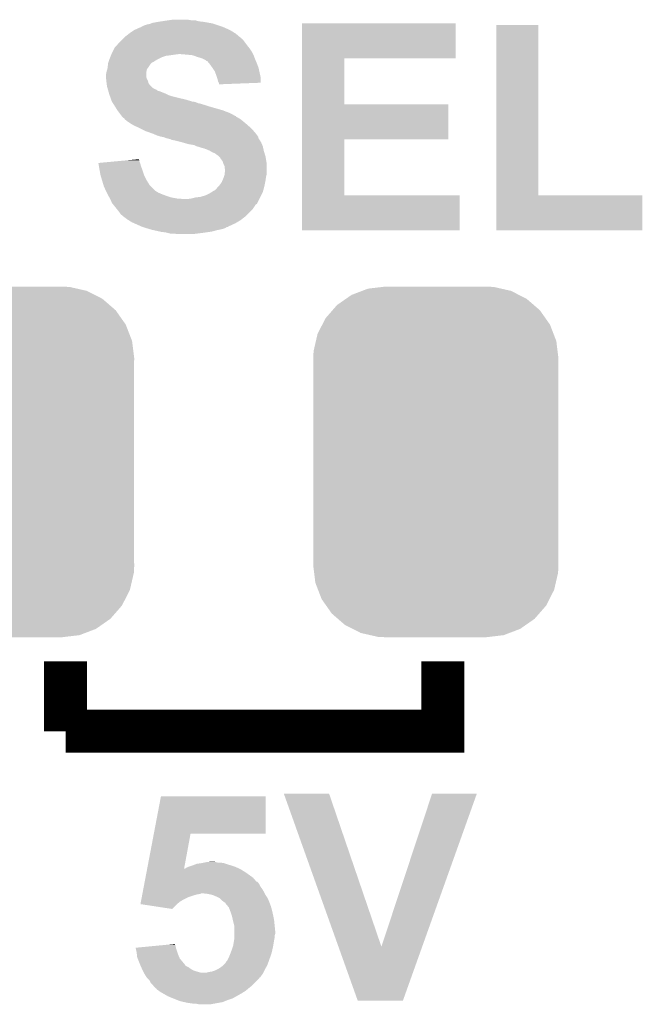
# Model space of a CAD drawing. Extents: x -1.3 to 24.2, y -3.9 to 53.4.
# Tile 9 of 39: x 11.5 to 14.4, y 4.6 to 9.2. Entities that reach past the tile are written whole.
import ezdxf

# ---------------------------------------------------------------- set-up
doc = ezdxf.new("R2010")
doc.units = 0
doc.layers.get('0').update_dxf_attribs({"linetype": 'CONTINUOUS'})
doc.layers.add('HVAC_2_CLICK_V101_GTO', color=14, linetype='CONTINUOUS')
doc.layers.add('HVAC_2_CLICK_V101_GTS', color=12, linetype='CONTINUOUS')

# ---------------------------------------------------------------- blocks, each defined once
blk = doc.blocks.new('CUSTOM_69')
for points in [[(-0.397192, 0.787482), (-0.346778, 0.80667), (0.391686, 0.787482), (0.353772, 0.80667)], [(-0.346778, 0.80667), (-0.319758, 0.816954), (0.353772, 0.80667), (0.308544, 0.816954)], [(-0.319758, 0.816954), (-0.25199, 0.82504), (0.308544, 0.816954), (0.27298, 0.82504)], [(-0.25199, 0.82504), (-0.23749, 0.82677), (0.27298, 0.82504), (0.23749, 0.82677)], [(-0.465166, 0.74011), (-0.423346, 0.769256), (0.461368, 0.74011), (0.427696, 0.769256)], [(-0.423346, 0.769256), (-0.397192, 0.787482), (0.427696, 0.769256), (0.391686, 0.787482)], [(-0.519626, 0.67767), (-0.48704, 0.715032), (0.516586, 0.67767), (0.49034, 0.715032)], [(-0.48704, 0.715032), (-0.465166, 0.74011), (0.49034, 0.715032), (0.461368, 0.74011)], [(-0.535174, 0.647234), (-0.519626, 0.67767), (0.537964, 0.647234), (0.516586, 0.67767)], [(-0.565176, 0.569912), (-0.557316, 0.603886), (0.567726, 0.569912), (0.55465, 0.603886)], [(-0.557316, 0.603886), (-0.535174, 0.647234), (0.55465, 0.603886), (0.537964, 0.647234)], [(-0.575988, 0.523164), (-0.565176, 0.569912), (0.573482, 0.523164), (0.567726, 0.569912)], [(-0.57785, 0.48768), (-0.575988, 0.523164), (0.57785, 0.48768), (0.573482, 0.523164)], [(-0.57658, 0.458364), (-0.57785, 0.48768), (0.57658, 0.458364), (0.57785, 0.48768)], [(-0.57658, 0.45836), (-0.57658, 0.458364), (0.57658, 0.45836), (0.57658, 0.458364)], [(-0.57658, -0.45836), (-0.57658, 0.45836), (0.57658, -0.45836), (0.57658, 0.45836)], [(-0.57785, -0.48768), (-0.576582, -0.458364), (0.57785, -0.48768), (0.57658, -0.458364)], [(-0.576582, -0.458364), (-0.57658, -0.45836), (0.57658, -0.458364), (0.57658, -0.45836)], [(-0.57348, -0.523164), (-0.57785, -0.48768), (0.575988, -0.523164), (0.57785, -0.48768)], [(-0.567726, -0.569912), (-0.57348, -0.523164), (0.565174, -0.569912), (0.575988, -0.523164)], [(-0.554648, -0.603886), (-0.567726, -0.569912), (0.557316, -0.603886), (0.565174, -0.569912)], [(-0.537964, -0.647234), (-0.554648, -0.603886), (0.535172, -0.647234), (0.557316, -0.603886)], [(-0.516584, -0.67767), (-0.537964, -0.647234), (0.519626, -0.67767), (0.535172, -0.647234)], [(-0.49034, -0.715032), (-0.516584, -0.67767), (0.487038, -0.715032), (0.519626, -0.67767)], [(-0.461366, -0.74011), (-0.49034, -0.715032), (0.465166, -0.74011), (0.487038, -0.715032)], [(-0.427696, -0.769256), (-0.461366, -0.74011), (0.423344, -0.769256), (0.465166, -0.74011)], [(-0.391684, -0.787482), (-0.427696, -0.769256), (0.397192, -0.787482), (0.423344, -0.769256)], [(-0.353772, -0.80667), (-0.391684, -0.787482), (0.346776, -0.80667), (0.397192, -0.787482)], [(-0.308542, -0.816954), (-0.353772, -0.80667), (0.319758, -0.816954), (0.346776, -0.80667)], [(-0.27298, -0.82504), (-0.308542, -0.816954), (0.251988, -0.82504), (0.319758, -0.816954)], [(-0.23749, -0.82677), (-0.27298, -0.82504), (0.23749, -0.82677), (0.251988, -0.82504)]]:
    blk.add_solid(points)

msp = doc.modelspace()

# ---------------------------------------------------------------- linework, layer by layer
at = {"layer": 'HVAC_2_CLICK_V101_GTO', "const_width": 0.2032}
for points in [[(11.684, 5.842), (11.684, 6.1722)], [(11.684, 5.842), (13.462, 5.842), (13.462, 6.1722)]]:
    msp.add_lwpolyline(points, dxfattribs=at)
at = {"layer": 'HVAC_2_CLICK_V101_GTO'}
for points in [[(12.1539, 9.19226), (12.17168, 9.1948), (12.302494, 9.19226), (12.293604, 9.1948)], [(12.17168, 9.1948), (12.189462, 9.19734), (12.275822, 9.1948), (12.260578, 9.19734)], [(12.0015, 9.144), (12.00912, 9.14908), (12.466318, 9.144), (12.45616, 9.14908)], [(12.00912, 9.14908), (12.020296, 9.15416), (12.45616, 9.14908), (12.446, 9.15416)], [(12.020296, 9.15416), (12.037064, 9.16178), (12.446, 9.15416), (12.428854, 9.16178)], [(12.037064, 9.16178), (12.039606, 9.161786), (12.428854, 9.16178), (12.42884, 9.161786)], [(12.039606, 9.161786), (12.04214, 9.16432), (12.42884, 9.161786), (12.423138, 9.16432)], [(12.04214, 9.16432), (12.042144, 9.164322), (12.423138, 9.16432), (12.423132, 9.164322)], [(12.042144, 9.164322), (12.052302, 9.1694), (12.423132, 9.164322), (12.407898, 9.1694)], [(12.052302, 9.1694), (12.067542, 9.17448), (12.407898, 9.1694), (12.392658, 9.17448)], [(12.067542, 9.17448), (12.080242, 9.177022), (12.392658, 9.17448), (12.385032, 9.177022)], [(12.080242, 9.177022), (12.086584, 9.179558), (12.385032, 9.177022), (12.377422, 9.179558)], [(12.086584, 9.179558), (12.092942, 9.1821), (12.377422, 9.179558), (12.363022, 9.1821)], [(12.092942, 9.1821), (12.12088, 9.18718), (12.363022, 9.1821), (12.33424, 9.18718)], [(12.12088, 9.18718), (12.13739, 9.18972), (12.33424, 9.18718), (12.311382, 9.18972)], [(12.13739, 9.18972), (12.1539, 9.19226), (12.311382, 9.18972), (12.302494, 9.19226)], [(12.799078, 9.01446), (12.79908, 9.179538), (13.522938, 9.01446), (13.52296, 9.179538)], [(12.79908, 9.179538), (12.799082, 9.17956), (13.52296, 9.179538), (12.799082, 9.17956)], [(13.713462, 8.3693), (13.71348, 9.171918), (13.911602, 8.3693), (13.91158, 9.171918)], [(13.71348, 9.171918), (13.713482, 9.17194), (13.91158, 9.171918), (13.713482, 9.17194)], [(11.932922, 9.08558), (11.9507, 9.103358), (12.532996, 9.08558), (12.51966, 9.103358)], [(11.9507, 9.103358), (11.95578, 9.108438), (12.51966, 9.103358), (12.51458, 9.108438)], [(11.95578, 9.108438), (11.95832, 9.110978), (12.51458, 9.108438), (12.509506, 9.110978)], [(11.95832, 9.110978), (11.963388, 9.116046), (12.509506, 9.110978), (12.506966, 9.116046)], [(11.963388, 9.116046), (11.963402, 9.11606), (12.506966, 9.116046), (12.504426, 9.11606)], [(11.963402, 9.11606), (11.982994, 9.1313), (12.504426, 9.11606), (12.486642, 9.1313)], [(11.982994, 9.1313), (11.98626, 9.13384), (12.486642, 9.1313), (12.482578, 9.13384)], [(11.98626, 9.13384), (12.0015, 9.144), (12.482578, 9.13384), (12.466318, 9.144)], [(11.904978, 9.044938), (11.9126, 9.06018), (12.56284, 9.044938), (12.55268, 9.06018)], [(11.9126, 9.06018), (11.915142, 9.06526), (12.55268, 9.06018), (12.548616, 9.06526)], [(11.915142, 9.06526), (11.922758, 9.07288), (12.548616, 9.06526), (12.54252, 9.07288)], [(11.922758, 9.07288), (11.9253, 9.075422), (12.54252, 9.07288), (12.540614, 9.075422)], [(11.9253, 9.075422), (11.932922, 9.08558), (12.540614, 9.075422), (12.532996, 9.08558)], [(11.886354, 8.99668), (11.890586, 9.00938), (12.095476, 8.99668), (12.115802, 9.00938)], [(11.890586, 9.00938), (11.89228, 9.01446), (12.115802, 9.00938), (12.12596, 9.01446)], [(11.89228, 9.01446), (11.894312, 9.01954), (12.12596, 9.01446), (12.13612, 9.01954)], [(11.894312, 9.01954), (11.897358, 9.027158), (12.13612, 9.01954), (12.158978, 9.027158)], [(11.897358, 9.027158), (11.898376, 9.0297), (12.158978, 9.027158), (12.1793, 9.0297)], [(11.898376, 9.0297), (11.900408, 9.03478), (12.1793, 9.0297), (12.21486, 9.03478)], [(11.900408, 9.03478), (11.90244, 9.03986), (12.56792, 9.03478), (12.56538, 9.03986)], [(11.90244, 9.03986), (11.904978, 9.044938), (12.56538, 9.03986), (12.56284, 9.044938)], [(12.25804, 9.03224), (12.227562, 9.03478), (12.56919, 9.03224), (12.56792, 9.03478)], [(12.283438, 9.0297), (12.25804, 9.03224), (12.57046, 9.0297), (12.56919, 9.03224)], [(12.30376, 9.02208), (12.283438, 9.0297), (12.573318, 9.02208), (12.57046, 9.0297)], [(12.32154, 9.017002), (12.30376, 9.02208), (12.575222, 9.017002), (12.573318, 9.02208)], [(12.33424, 9.01192), (12.32154, 9.017002), (12.577128, 9.01192), (12.575222, 9.017002)], [(12.33932, 9.00938), (12.33424, 9.01192), (12.57808, 9.00938), (12.577128, 9.01192)], [(12.344396, 9.006842), (12.33932, 9.00938), (12.579168, 9.006842), (12.57808, 9.00938)], [(12.799072, 8.79856), (12.799078, 9.014438), (12.997202, 8.79856), (12.99718, 9.014438)], [(12.799078, 9.014438), (12.799078, 9.01446), (12.99718, 9.014438), (13.522938, 9.01446)], [(11.87704, 8.95096), (11.880666, 8.963658), (12.065, 8.95096), (12.067538, 8.963658)], [(11.880666, 8.963658), (11.88212, 8.968742), (12.067538, 8.963658), (12.07135, 8.968742)], [(11.88212, 8.968742), (11.882684, 8.97382), (12.07135, 8.968742), (12.07516, 8.97382)], [(11.882684, 8.97382), (11.884378, 8.98906), (12.07516, 8.97382), (12.08532, 8.98906)], [(11.884378, 8.98906), (11.884662, 8.991602), (12.08532, 8.98906), (12.087862, 8.991602)], [(11.884662, 8.991602), (11.886352, 8.996674), (12.087862, 8.991602), (12.092934, 8.996674)], [(11.886352, 8.996674), (11.886354, 8.99668), (12.092934, 8.996674), (12.095476, 8.99668)], [(12.349474, 9.001766), (12.344396, 9.006842), (12.581344, 9.001766), (12.579168, 9.006842)], [(12.352012, 9.00176), (12.349474, 9.001766), (12.581346, 9.00176), (12.581344, 9.001766)], [(12.360484, 8.9916), (12.352012, 9.00176), (12.5857, 8.9916), (12.581346, 9.00176)], [(12.36472, 8.98652), (12.360484, 8.9916), (12.587606, 8.98652), (12.5857, 8.9916)], [(12.375608, 8.971278), (12.36472, 8.98652), (12.59332, 8.971278), (12.587606, 8.98652)], [(12.37742, 8.96874), (12.375608, 8.971278), (12.593884, 8.96874), (12.59332, 8.971278)], [(12.387578, 8.953502), (12.37742, 8.96874), (12.597272, 8.953502), (12.593884, 8.96874)], [(11.8745, 8.938262), (11.877038, 8.950958), (12.065002, 8.938262), (12.065, 8.950958)], [(11.8745, 8.925562), (11.8745, 8.938262), (12.065002, 8.925562), (12.065002, 8.938262)], [(11.874502, 8.925558), (11.8745, 8.925562), (12.065002, 8.925558), (12.065002, 8.925562)], [(11.875348, 8.91794), (11.874502, 8.925558), (12.06754, 8.91794), (12.065002, 8.925558)], [(11.876476, 8.907778), (11.875348, 8.91794), (12.072622, 8.907778), (12.06754, 8.91794)], [(11.877038, 8.950958), (11.87704, 8.95096), (12.065, 8.950958), (12.065, 8.95096)], [(12.3952, 8.93318), (12.387578, 8.953502), (12.601788, 8.93318), (12.597272, 8.953502)], [(12.39774, 8.925558), (12.3952, 8.93318), (12.60348, 8.925558), (12.601788, 8.93318)], [(12.400278, 8.91794), (12.39774, 8.925558), (12.603472, 8.91794), (12.60348, 8.925558)], [(12.402818, 8.905242), (12.400278, 8.91794), (12.603462, 8.905242), (12.603472, 8.91794)], [(11.87704, 8.9027), (11.876476, 8.907778), (12.073892, 8.9027), (12.072622, 8.907778)], [(11.877676, 8.897616), (11.87704, 8.9027), (12.075162, 8.897616), (12.073892, 8.9027)], [(11.878946, 8.88746), (11.877676, 8.897616), (12.082782, 8.88746), (12.075162, 8.897616)], [(11.87958, 8.882382), (11.878946, 8.88746), (12.08786, 8.882382), (12.082782, 8.88746)], [(11.881034, 8.8773), (11.87958, 8.882382), (12.09294, 8.8773), (12.08786, 8.882382)], [(11.882484, 8.87222), (11.881034, 8.8773), (12.100562, 8.87222), (12.09294, 8.8773)], [(11.88321, 8.86968), (11.882484, 8.87222), (12.105642, 8.86968), (12.100562, 8.87222)], [(11.883938, 8.867136), (11.88321, 8.86968), (12.113262, 8.867136), (12.105642, 8.86968)], [(12.406208, 8.90016), (12.402818, 8.905242), (12.603458, 8.90016), (12.603462, 8.905242)], [(12.407896, 8.897626), (12.406208, 8.90016), (12.538236, 8.897626), (12.603458, 8.90016)], [(12.4079, 8.892562), (12.407896, 8.897626), (12.4079, 8.892562), (12.538236, 8.897626)], [(11.885388, 8.862058), (11.883938, 8.867136), (12.118346, 8.862058), (12.113262, 8.867136)], [(11.886114, 8.859518), (11.885388, 8.862058), (12.128502, 8.859518), (12.118346, 8.862058)], [(11.889018, 8.84936), (11.886114, 8.859518), (12.1539, 8.84936), (12.128502, 8.859518)], [(11.889742, 8.84682), (11.889018, 8.84936), (12.158982, 8.84682), (12.1539, 8.84936)], [(11.891556, 8.84174), (11.889742, 8.84682), (12.169142, 8.84174), (12.158982, 8.84682)], [(11.89337, 8.836662), (11.891556, 8.84174), (12.18438, 8.836662), (12.169142, 8.84174)], [(11.896998, 8.8265), (11.89337, 8.836662), (12.22502, 8.8265), (12.18438, 8.836662)], [(11.898812, 8.82142), (11.896998, 8.8265), (12.247878, 8.82142), (12.22502, 8.8265)], [(11.901534, 8.8138), (11.898812, 8.82142), (12.27328, 8.8138), (12.247878, 8.82142)], [(11.90244, 8.81126), (11.901534, 8.8138), (12.280904, 8.81126), (12.27328, 8.8138)], [(11.904058, 8.808718), (11.90244, 8.81126), (12.296142, 8.808718), (12.285982, 8.81126)], [(11.90729, 8.80364), (11.904058, 8.808718), (12.308842, 8.80364), (12.296142, 8.808718)], [(11.908908, 8.801098), (11.90729, 8.80364), (12.32154, 8.801098), (12.308842, 8.80364)], [(11.915372, 8.79094), (11.908908, 8.801098), (12.35202, 8.79094), (12.32154, 8.801098)], [(11.92022, 8.78332), (11.915372, 8.79094), (12.378694, 8.78332), (12.35202, 8.79094)], [(11.927838, 8.770622), (11.92022, 8.78332), (12.42314, 8.770622), (12.378694, 8.78332)], [(12.799068, 8.63346), (12.799072, 8.798538), (13.487378, 8.63346), (13.4874, 8.798538)], [(12.799072, 8.798538), (12.799072, 8.79856), (13.4874, 8.798538), (12.997202, 8.79856)], [(11.937366, 8.75792), (11.927838, 8.770622), (12.45616, 8.75792), (12.42314, 8.770622)], [(11.943082, 8.7503), (11.937366, 8.75792), (12.471398, 8.7503), (12.45616, 8.75792)], [(11.948798, 8.74268), (11.943082, 8.7503), (12.484104, 8.74268), (12.471398, 8.7503)], [(11.948814, 8.742658), (11.948798, 8.74268), (12.48664, 8.742658), (12.484104, 8.74268)], [(11.9507, 8.740142), (11.948814, 8.742658), (12.486654, 8.740142), (12.48664, 8.742658)], [(11.950708, 8.740134), (11.9507, 8.740142), (12.486654, 8.740134), (12.486654, 8.740142)], [(11.95578, 8.735062), (11.950708, 8.740134), (12.496796, 8.735062), (12.486654, 8.740134)], [(11.955784, 8.73506), (11.95578, 8.735062), (12.496798, 8.73506), (12.496796, 8.735062)], [(11.960854, 8.732522), (11.955784, 8.73506), (12.50103, 8.732522), (12.496798, 8.73506)], [(11.963398, 8.727444), (11.960854, 8.732522), (12.509494, 8.727444), (12.50103, 8.732522)], [(11.963404, 8.72744), (11.963398, 8.727444), (12.5095, 8.72744), (12.509494, 8.727444)], [(11.9761, 8.71728), (11.963404, 8.72744), (12.521692, 8.71728), (12.5095, 8.72744)], [(11.99134, 8.70712), (11.9761, 8.71728), (12.533884, 8.70712), (12.521692, 8.71728)], [(12.00023, 8.70204), (11.99134, 8.70712), (12.53998, 8.70204), (12.533884, 8.70712)], [(12.009118, 8.69696), (12.00023, 8.70204), (12.545788, 8.69696), (12.53998, 8.70204)], [(12.0269, 8.68934), (12.009118, 8.69696), (12.554496, 8.68934), (12.545788, 8.69696)], [(12.03706, 8.68426), (12.0269, 8.68934), (12.560302, 8.68426), (12.554496, 8.68934)], [(12.06246, 8.67156), (12.03706, 8.68426), (12.571416, 8.67156), (12.560302, 8.68426)], [(12.083792, 8.663942), (12.06246, 8.67156), (12.57808, 8.663942), (12.571416, 8.67156)], [(12.09802, 8.65886), (12.083792, 8.663942), (12.581892, 8.65886), (12.57808, 8.663942)], [(12.115802, 8.65124), (12.09802, 8.65886), (12.587604, 8.65124), (12.581892, 8.65886)], [(12.131038, 8.646162), (12.115802, 8.65124), (12.591412, 8.646162), (12.587604, 8.65124)], [(12.146278, 8.64362), (12.131038, 8.646162), (12.593318, 8.64362), (12.591412, 8.646162)], [(12.14629, 8.643616), (12.146278, 8.64362), (12.59332, 8.643616), (12.593318, 8.64362)], [(12.158978, 8.638542), (12.14629, 8.643616), (12.593324, 8.638542), (12.59332, 8.643616)], [(12.15901, 8.638534), (12.158978, 8.638542), (12.593324, 8.638534), (12.593324, 8.638542)], [(12.179298, 8.633462), (12.15901, 8.638534), (12.596708, 8.633462), (12.593324, 8.638534)], [(12.184376, 8.630922), (12.179298, 8.633462), (12.5984, 8.630922), (12.596708, 8.633462)], [(12.184378, 8.63092), (12.184376, 8.630922), (12.598402, 8.63092), (12.5984, 8.630922)], [(12.20724, 8.62584), (12.184378, 8.63092), (12.60145, 8.62584), (12.598402, 8.63092)], [(12.22756, 8.62076), (12.20724, 8.62584), (12.604496, 8.62076), (12.60145, 8.62584)], [(12.236458, 8.618218), (12.22756, 8.62076), (12.60602, 8.618218), (12.604496, 8.62076)], [(12.263118, 8.6106), (12.236458, 8.618218), (12.609286, 8.6106), (12.60602, 8.618218)], [(12.27836, 8.60806), (12.263118, 8.6106), (12.610374, 8.60806), (12.609286, 8.6106)], [(12.291058, 8.60552), (12.27836, 8.60806), (12.611462, 8.60552), (12.610374, 8.60806)], [(12.301218, 8.60044), (12.291058, 8.60552), (12.61364, 8.60044), (12.611462, 8.60552)], [(12.301226, 8.600438), (12.301218, 8.60044), (12.61364, 8.600438), (12.61364, 8.60044)], [(12.31138, 8.597898), (12.301226, 8.600438), (12.614206, 8.597898), (12.61364, 8.600438)], [(12.326622, 8.59282), (12.31138, 8.597898), (12.615334, 8.59282), (12.614206, 8.597898)], [(12.336778, 8.590282), (12.326622, 8.59282), (12.615898, 8.590282), (12.615334, 8.59282)], [(12.341856, 8.587742), (12.336778, 8.590282), (12.616462, 8.587742), (12.615898, 8.590282)], [(12.799062, 8.3693), (12.799068, 8.633438), (12.997202, 8.3693), (12.99718, 8.633438)], [(12.799068, 8.633438), (12.799068, 8.63346), (12.99718, 8.633438), (13.487378, 8.63346)], [(12.344396, 8.58774), (12.341856, 8.587742), (12.616464, 8.58774), (12.616462, 8.587742)], [(12.362178, 8.58012), (12.344396, 8.58774), (12.618156, 8.58012), (12.616464, 8.58774)], [(12.366408, 8.577582), (12.362178, 8.58012), (12.61872, 8.577582), (12.618156, 8.58012)], [(12.374878, 8.5725), (12.366408, 8.577582), (12.620246, 8.5725), (12.61872, 8.577582)], [(12.38758, 8.56742), (12.374878, 8.5725), (12.62177, 8.56742), (12.620246, 8.5725)], [(12.39774, 8.5598), (12.38758, 8.56742), (12.624056, 8.5598), (12.62177, 8.56742)], [(12.40536, 8.55472), (12.39774, 8.5598), (12.62558, 8.55472), (12.624056, 8.5598)], [(12.4079, 8.55218), (12.40536, 8.55472), (12.62634, 8.55218), (12.62558, 8.55472)], [(12.412974, 8.547106), (12.4079, 8.55218), (12.627186, 8.547106), (12.62634, 8.55218)], [(12.41298, 8.544564), (12.412974, 8.547106), (12.62761, 8.544564), (12.627186, 8.547106)], [(12.4206, 8.5344), (12.41298, 8.544564), (12.629304, 8.5344), (12.62761, 8.544564)], [(11.838962, 8.5217), (11.866176, 8.524238), (12.035248, 8.5217), (12.034522, 8.524238)], [(11.841492, 8.50646), (11.838962, 8.5217), (12.0396, 8.50646), (12.035248, 8.5217)], [(11.84402, 8.49122), (11.841492, 8.50646), (12.045316, 8.49122), (12.0396, 8.50646)], [(11.866176, 8.524238), (11.920628, 8.529316), (12.034522, 8.524238), (12.031982, 8.529316)], [(11.920628, 8.529316), (11.9751, 8.534396), (12.031982, 8.529316), (12.03198, 8.534396)], [(11.9751, 8.534396), (12.029446, 8.539464), (12.03198, 8.534396), (12.029446, 8.539464)], [(12.425678, 8.526784), (12.4206, 8.5344), (12.630574, 8.526784), (12.629304, 8.5344)], [(12.42695, 8.521698), (12.425678, 8.526784), (12.63142, 8.521698), (12.630574, 8.526784)], [(12.428218, 8.516622), (12.42695, 8.521698), (12.63142, 8.516622), (12.63142, 8.521698)], [(12.433298, 8.506464), (12.428218, 8.516622), (12.63142, 8.506464), (12.63142, 8.516622)], [(12.4333, 8.498844), (12.433298, 8.506464), (12.63142, 8.498844), (12.63142, 8.506464)], [(12.435838, 8.491222), (12.4333, 8.498844), (12.63142, 8.491222), (12.63142, 8.498844)], [(11.844944, 8.48614), (11.84402, 8.49122), (12.04722, 8.48614), (12.045316, 8.49122)], [(11.8491, 8.46328), (11.844944, 8.48614), (12.05484, 8.46328), (12.04722, 8.48614)], [(11.85672, 8.437882), (11.8491, 8.46328), (12.06754, 8.437882), (12.05484, 8.46328)], [(12.422778, 8.437882), (12.42822, 8.45058), (12.62634, 8.437882), (12.628154, 8.45058)], [(12.42822, 8.45058), (12.429912, 8.455658), (12.628154, 8.45058), (12.62888, 8.455658)], [(12.429912, 8.455658), (12.433298, 8.465818), (12.62888, 8.455658), (12.63142, 8.465818)], [(12.433298, 8.465818), (12.4333, 8.465822), (12.63142, 8.465818), (12.63142, 8.465822)], [(12.4333, 8.465822), (12.43584, 8.486142), (12.63142, 8.465822), (12.63142, 8.486142)], [(12.43584, 8.486142), (12.435838, 8.491222), (12.63142, 8.486142), (12.63142, 8.491222)], [(11.862816, 8.417558), (11.85672, 8.437882), (12.080242, 8.417558), (12.06754, 8.437882)], [(11.864338, 8.41248), (11.862816, 8.417558), (12.08532, 8.41248), (12.080242, 8.417558)], [(11.8745, 8.38962), (11.864338, 8.41248), (12.10818, 8.38962), (12.08532, 8.41248)], [(12.3952, 8.39978), (12.400282, 8.407402), (12.617796, 8.39978), (12.619874, 8.407402)], [(12.400282, 8.407402), (12.40536, 8.41248), (12.619874, 8.407402), (12.62126, 8.41248)], [(12.40536, 8.41248), (12.41044, 8.41756), (12.62126, 8.41248), (12.622274, 8.41756)], [(12.41044, 8.41756), (12.4206, 8.4328), (12.622274, 8.41756), (12.625322, 8.4328)], [(12.4206, 8.4328), (12.422778, 8.437882), (12.625322, 8.4328), (12.62634, 8.437882)], [(11.874502, 8.389618), (11.8745, 8.38962), (12.108182, 8.389618), (12.10818, 8.38962)], [(11.87831, 8.382), (11.874502, 8.389618), (12.120882, 8.382), (12.108182, 8.389618)], [(11.88212, 8.37438), (11.87831, 8.382), (12.13866, 8.37438), (12.120882, 8.382)], [(11.88466, 8.3693), (11.88212, 8.37438), (12.152208, 8.3693), (12.13866, 8.37438)], [(11.886112, 8.36676), (11.88466, 8.3693), (12.15898, 8.36676), (12.152208, 8.3693)], [(11.890468, 8.35914), (11.886112, 8.36676), (12.18184, 8.35914), (12.15898, 8.36676)], [(11.89337, 8.35406), (11.890468, 8.35914), (12.20978, 8.35406), (12.18184, 8.35914)], [(12.27582, 8.35406), (12.296142, 8.35914), (12.598396, 8.35406), (12.600936, 8.35914)], [(12.296142, 8.35914), (12.319002, 8.36168), (12.600936, 8.35914), (12.602206, 8.36168)], [(12.319002, 8.36168), (12.3444, 8.3693), (12.602206, 8.36168), (12.606018, 8.3693)], [(12.3444, 8.3693), (12.364718, 8.37946), (12.606018, 8.3693), (12.611098, 8.37946)], [(12.364718, 8.37946), (12.372848, 8.38454), (12.611098, 8.37946), (12.61364, 8.38454)], [(12.372848, 8.38454), (12.385044, 8.39216), (12.61364, 8.38454), (12.615718, 8.39216)], [(12.385044, 8.39216), (12.387586, 8.392166), (12.615718, 8.39216), (12.615718, 8.392166)], [(12.387586, 8.392166), (12.3952, 8.39978), (12.615718, 8.392166), (12.617796, 8.39978)], [(12.79906, 8.204222), (12.799062, 8.369278), (13.540718, 8.204222), (13.54074, 8.369278)], [(12.799062, 8.369278), (12.799062, 8.3693), (13.54074, 8.369278), (12.997202, 8.3693)], [(13.71346, 8.204222), (13.713462, 8.369278), (14.401778, 8.204222), (14.4018, 8.369278)], [(13.713462, 8.369278), (13.713462, 8.3693), (14.4018, 8.369278), (13.911602, 8.3693)], [(11.89482, 8.351522), (11.89337, 8.35406), (12.242774, 8.351522), (12.20978, 8.35406)], [(11.894822, 8.35152), (11.89482, 8.351522), (12.242798, 8.35152), (12.242774, 8.351522)], [(11.90244, 8.333742), (11.894822, 8.35152), (12.588236, 8.333742), (12.597126, 8.35152)], [(11.906508, 8.328658), (11.90244, 8.333742), (12.585694, 8.328658), (12.588236, 8.333742)], [(11.908542, 8.326116), (11.906508, 8.328658), (12.58062, 8.326116), (12.585694, 8.328658)], [(11.926826, 8.303258), (11.908542, 8.326116), (12.565378, 8.303258), (12.58062, 8.326116)], [(12.25804, 8.35152), (12.27582, 8.35406), (12.597126, 8.35152), (12.598396, 8.35406)], [(11.93292, 8.29564), (11.926826, 8.303258), (12.557758, 8.29564), (12.565378, 8.303258)], [(11.94054, 8.28548), (11.93292, 8.29564), (12.547598, 8.28548), (12.557758, 8.29564)], [(11.94562, 8.277864), (11.94054, 8.28548), (12.539982, 8.277864), (12.547598, 8.28548)], [(11.950696, 8.275322), (11.94562, 8.277864), (12.53744, 8.275322), (12.539982, 8.277864)], [(11.95578, 8.270242), (11.950696, 8.275322), (12.53236, 8.270242), (12.53744, 8.275322)], [(11.955784, 8.27024), (11.95578, 8.270242), (12.532358, 8.27024), (12.53236, 8.270242)], [(11.976102, 8.255), (11.955784, 8.27024), (12.512764, 8.255), (12.532358, 8.27024)], [(11.98017, 8.252458), (11.976102, 8.255), (12.509498, 8.252458), (12.512764, 8.255)], [(11.99642, 8.242302), (11.98017, 8.252458), (12.492568, 8.242302), (12.509498, 8.252458)], [(12.007854, 8.23722), (11.99642, 8.242302), (12.484098, 8.23722), (12.492568, 8.242302)], [(12.042142, 8.22198), (12.007854, 8.23722), (12.451084, 8.22198), (12.484098, 8.23722)], [(12.042148, 8.221978), (12.042142, 8.22198), (12.45108, 8.221978), (12.451084, 8.22198)], [(12.049762, 8.21944), (12.042148, 8.221978), (12.448534, 8.21944), (12.45108, 8.221978)], [(12.049774, 8.219436), (12.049762, 8.21944), (12.443454, 8.219436), (12.448534, 8.21944)], [(12.065, 8.21436), (12.049774, 8.219436), (12.43584, 8.21436), (12.443454, 8.219436)], [(12.073462, 8.211822), (12.065, 8.21436), (12.42822, 8.211822), (12.43584, 8.21436)], [(12.090402, 8.20674), (12.073462, 8.211822), (12.4079, 8.20674), (12.42822, 8.211822)], [(12.101832, 8.2042), (12.090402, 8.20674), (12.3952, 8.2042), (12.4079, 8.20674)], [(12.124692, 8.19912), (12.101832, 8.2042), (12.37742, 8.19912), (12.3952, 8.2042)], [(12.136122, 8.19658), (12.124692, 8.19912), (12.36218, 8.19658), (12.37742, 8.19912)], [(12.156438, 8.19404), (12.136122, 8.19658), (12.3444, 8.19404), (12.36218, 8.19658)], [(12.166598, 8.1915), (12.156438, 8.19404), (12.32662, 8.1915), (12.3444, 8.19404)], [(12.176758, 8.18896), (12.166598, 8.1915), (12.306298, 8.18896), (12.32662, 8.1915)], [(12.209778, 8.18642), (12.194538, 8.18896), (12.285978, 8.18642), (12.306298, 8.18896)], [(13.540718, 8.2042), (12.79906, 8.204222), (13.540718, 8.2042), (13.540718, 8.204222)], [(14.401778, 8.2042), (13.71346, 8.204222), (14.401778, 8.2042), (14.401778, 8.204222)], [(12.100292, 5.3594), (12.133592, 5.534638), (12.626318, 5.3594), (12.62634, 5.534638)], [(12.133592, 5.534638), (12.133598, 5.53466), (12.62634, 5.534638), (12.133598, 5.53466)], [(12.712734, 5.547344), (12.712728, 5.547358), (12.926064, 5.547344), (12.712728, 5.547358)], [(12.970048, 4.826062), (12.712734, 5.547344), (13.17246, 4.826062), (12.926064, 5.547344)], [(13.17246, 4.826062), (13.411206, 5.547332), (13.36467, 4.826062), (13.62201, 5.547332)], [(13.411206, 5.547332), (13.411216, 5.54736), (13.62201, 5.547332), (13.411216, 5.54736)], [(12.068918, 5.194304), (12.100288, 5.359382), (12.242826, 5.194304), (12.273276, 5.359382)], [(12.100288, 5.359382), (12.100292, 5.3594), (12.273276, 5.359382), (12.626318, 5.3594)], [(12.2555, 5.19938), (12.268198, 5.20446), (12.490874, 5.19938), (12.479022, 5.20446)], [(12.268198, 5.20446), (12.28344, 5.20954), (12.479022, 5.20446), (12.462512, 5.20954)], [(12.28344, 5.20954), (12.296988, 5.21462), (12.462512, 5.20954), (12.446, 5.21462)], [(12.296988, 5.21462), (12.303762, 5.21716), (12.446, 5.21462), (12.438378, 5.21716)], [(12.303762, 5.21716), (12.324062, 5.219698), (12.438378, 5.21716), (12.430762, 5.219698)], [(12.324062, 5.219698), (12.324078, 5.2197), (12.430762, 5.219698), (12.430752, 5.2197)], [(12.324078, 5.2197), (12.336778, 5.22224), (12.430752, 5.2197), (12.415522, 5.22224)], [(12.336778, 5.22224), (12.34948, 5.22478), (12.402822, 5.22224), (12.392668, 5.22478)], [(12.34948, 5.22478), (12.349498, 5.224782), (12.392668, 5.22478), (12.39266, 5.224782)], [(12.349498, 5.224782), (12.372322, 5.227318), (12.39266, 5.224782), (12.385042, 5.227318)], [(12.372322, 5.227318), (12.372342, 5.22732), (12.385042, 5.227318), (12.372342, 5.22732)], [(12.06071, 5.15112), (12.065538, 5.17652), (12.567922, 5.15112), (12.532358, 5.17652)], [(12.065538, 5.17652), (12.067952, 5.18922), (12.532358, 5.17652), (12.512038, 5.18922)], [(12.067952, 5.18922), (12.068916, 5.1943), (12.512038, 5.18922), (12.50188, 5.1943)], [(12.068916, 5.1943), (12.068918, 5.194304), (12.242826, 5.1943), (12.247886, 5.194304)], [(12.242826, 5.1943), (12.242826, 5.194304), (12.50188, 5.1943), (12.501872, 5.194304)], [(12.247886, 5.194304), (12.25169, 5.19684), (12.501872, 5.194304), (12.4968, 5.19684)], [(12.25169, 5.19684), (12.2555, 5.19938), (12.4968, 5.19684), (12.490874, 5.19938)], [(12.050574, 5.097778), (12.052504, 5.10794), (12.611102, 5.097778), (12.603482, 5.10794)], [(12.052504, 5.10794), (12.054436, 5.118098), (12.603482, 5.10794), (12.5984, 5.118098)], [(12.054436, 5.118098), (12.055884, 5.12572), (12.5984, 5.118098), (12.59332, 5.12572)], [(12.055884, 5.12572), (12.05733, 5.133334), (12.59332, 5.12572), (12.585706, 5.133334)], [(12.05733, 5.133334), (12.057332, 5.13334), (12.585706, 5.133334), (12.583168, 5.13334)], [(12.057332, 5.13334), (12.06071, 5.15112), (12.583168, 5.13334), (12.567922, 5.15112)], [(12.043334, 5.05968), (12.044782, 5.0673), (12.26312, 5.05968), (12.28598, 5.0673)], [(12.044782, 5.0673), (12.045748, 5.07238), (12.28598, 5.0673), (12.303758, 5.07238)], [(12.045748, 5.07238), (12.04623, 5.07492), (12.303758, 5.07238), (12.318998, 5.07492)], [(12.04623, 5.07492), (12.046712, 5.077458), (12.318998, 5.07492), (12.324076, 5.077458)], [(12.046712, 5.07746), (12.04816, 5.08508), (12.622532, 5.07746), (12.61872, 5.08508)], [(12.046712, 5.077458), (12.046712, 5.07746), (12.324076, 5.077458), (12.331698, 5.07746)], [(12.04816, 5.08508), (12.050574, 5.097778), (12.61872, 5.08508), (12.611102, 5.097778)], [(12.354558, 5.07492), (12.331698, 5.07746), (12.623802, 5.07492), (12.622532, 5.07746)], [(12.377418, 5.06984), (12.354558, 5.07492), (12.626342, 5.06984), (12.623802, 5.07492)], [(12.377424, 5.069838), (12.377418, 5.06984), (12.626342, 5.069838), (12.626342, 5.06984)], [(12.3952, 5.06222), (12.377424, 5.069838), (12.631422, 5.06222), (12.626342, 5.069838)], [(12.410436, 5.054602), (12.3952, 5.06222), (12.6365, 5.054602), (12.631422, 5.06222)], [(12.037064, 5.026682), (12.037542, 5.0292), (12.2098, 5.026682), (12.21232, 5.0292)], [(12.186912, 5.003802), (12.037064, 5.026682), (12.186912, 5.003802), (12.2098, 5.026682)], [(12.037542, 5.0292), (12.039472, 5.03936), (12.21232, 5.0292), (12.22502, 5.03936)], [(12.039472, 5.03936), (12.04092, 5.04698), (12.22502, 5.03936), (12.237722, 5.04698)], [(12.04092, 5.04698), (12.043334, 5.05968), (12.237722, 5.04698), (12.26312, 5.05968)], [(12.41044, 5.0546), (12.410436, 5.054602), (12.6365, 5.0546), (12.6365, 5.054602)], [(12.4206, 5.044442), (12.41044, 5.0546), (12.640854, 5.044442), (12.6365, 5.0546)], [(12.43076, 5.03682), (12.4206, 5.044442), (12.64412, 5.03682), (12.640854, 5.044442)], [(12.438372, 5.031744), (12.43076, 5.03682), (12.646024, 5.031744), (12.64412, 5.03682)], [(12.43838, 5.029206), (12.438372, 5.031744), (12.646976, 5.029206), (12.646024, 5.031744)], [(12.449266, 5.016502), (12.43838, 5.029206), (12.651738, 5.016502), (12.646976, 5.029206)], [(12.453618, 5.011422), (12.449266, 5.016502), (12.65319, 5.011422), (12.651738, 5.016502)], [(12.458382, 4.998722), (12.453618, 5.011422), (12.65682, 4.998722), (12.65319, 5.011422)], [(12.46124, 4.9911), (12.458382, 4.998722), (12.658514, 4.9911), (12.65682, 4.998722)], [(12.46632, 4.97586), (12.46124, 4.9911), (12.6619, 4.97586), (12.658514, 4.9911)], [(12.468858, 4.96824), (12.46632, 4.97586), (12.663426, 4.96824), (12.6619, 4.97586)], [(12.472812, 4.950462), (12.468858, 4.96824), (12.66698, 4.950462), (12.663426, 4.96824)], [(12.47394, 4.94538), (12.472812, 4.950462), (12.66749, 4.94538), (12.66698, 4.950462)], [(12.47902, 4.925062), (12.47394, 4.94538), (12.66952, 4.925062), (12.66749, 4.94538)], [(12.47902, 4.899662), (12.47902, 4.925062), (12.67206, 4.899662), (12.66952, 4.925062)], [(12.47902, 4.886958), (12.47902, 4.899662), (12.672058, 4.886958), (12.67206, 4.899662)], [(12.47902, 4.879336), (12.47902, 4.886958), (12.66952, 4.879336), (12.672058, 4.886958)], [(12.47902, 4.869178), (12.47902, 4.879336), (12.66952, 4.869178), (12.66952, 4.879336)], [(12.014222, 4.82092), (12.120286, 4.831078), (12.204194, 4.82092), (12.20216, 4.831078)], [(12.120286, 4.831078), (12.173306, 4.836156), (12.20216, 4.831078), (12.199622, 4.836156)], [(12.173306, 4.836156), (12.19962, 4.838676), (12.199622, 4.836156), (12.19962, 4.838676)], [(12.472246, 4.826), (12.47394, 4.83108), (12.6619, 4.826), (12.662746, 4.83108)], [(12.47394, 4.83108), (12.478172, 4.85648), (12.662746, 4.83108), (12.66698, 4.85648)], [(12.478172, 4.85648), (12.47902, 4.861562), (12.66698, 4.85648), (12.667996, 4.861562)], [(12.47902, 4.861562), (12.47902, 4.869178), (12.667996, 4.861562), (12.66952, 4.869178)], [(12.014784, 4.81838), (12.014222, 4.82092), (12.204702, 4.81838), (12.204194, 4.82092)], [(12.01928, 4.79806), (12.014784, 4.81838), (12.211476, 4.79806), (12.204702, 4.81838)], [(12.02041, 4.787902), (12.01928, 4.79806), (12.21486, 4.787902), (12.211476, 4.79806)], [(12.02182, 4.775202), (12.02041, 4.787902), (12.220304, 4.775202), (12.21486, 4.787902)], [(12.45108, 4.77012), (12.4587, 4.7879), (12.646114, 4.77012), (12.652464, 4.7879)], [(12.4587, 4.7879), (12.460604, 4.79298), (12.652464, 4.7879), (12.654278, 4.79298)], [(12.460604, 4.79298), (12.46632, 4.80822), (12.654278, 4.79298), (12.657794, 4.80822)], [(12.46632, 4.80822), (12.472246, 4.826), (12.657794, 4.80822), (12.6619, 4.826)], [(13.060676, 4.572016), (12.970048, 4.826062), (13.274028, 4.572016), (13.36467, 4.826062)], [(12.023854, 4.77012), (12.02182, 4.775202), (12.222482, 4.77012), (12.220304, 4.775202)], [(12.036048, 4.739634), (12.023854, 4.77012), (12.24788, 4.739634), (12.222482, 4.77012)], [(12.03706, 4.7371), (12.036048, 4.739634), (12.247894, 4.7371), (12.24788, 4.739634)], [(12.037064, 4.737094), (12.03706, 4.7371), (12.247894, 4.737094), (12.247894, 4.7371)], [(12.04058, 4.729478), (12.037064, 4.737094), (12.26312, 4.729478), (12.247894, 4.737094)], [(12.423142, 4.734562), (12.425676, 4.737098), (12.63251, 4.734562), (12.63396, 4.737098)], [(12.425676, 4.737098), (12.438382, 4.749804), (12.63396, 4.737098), (12.638724, 4.749804)], [(12.438382, 4.749804), (12.440922, 4.75488), (12.638724, 4.749804), (12.640626, 4.75488)], [(12.440922, 4.75488), (12.44346, 4.75742), (12.640626, 4.75488), (12.64158, 4.75742)], [(12.44346, 4.75742), (12.446002, 4.759964), (12.64158, 4.75742), (12.642488, 4.759964)], [(12.446002, 4.759964), (12.45108, 4.77012), (12.642488, 4.759964), (12.646114, 4.77012)], [(12.044096, 4.721858), (12.04058, 4.729478), (12.273282, 4.721858), (12.26312, 4.729478)], [(12.047612, 4.71424), (12.044096, 4.721858), (12.28598, 4.71424), (12.273282, 4.721858)], [(12.049958, 4.70916), (12.047612, 4.71424), (12.30122, 4.70916), (12.28598, 4.71424)], [(12.0523, 4.704082), (12.049958, 4.70916), (12.318996, 4.704082), (12.30122, 4.70916)], [(12.052302, 4.70408), (12.0523, 4.704082), (12.319002, 4.70408), (12.318996, 4.704082)], [(12.05535, 4.699), (12.052302, 4.70408), (12.613638, 4.699), (12.616178, 4.70408)], [(12.05992, 4.691378), (12.05535, 4.699), (12.60819, 4.691378), (12.613638, 4.699)], [(12.066694, 4.68122), (12.05992, 4.691378), (12.60093, 4.68122), (12.60819, 4.691378)], [(12.349482, 4.70408), (12.35964, 4.70662), (12.616178, 4.70408), (12.617448, 4.70662)], [(12.35964, 4.70662), (12.374882, 4.709162), (12.617448, 4.70662), (12.61872, 4.709162)], [(12.374882, 4.709162), (12.39012, 4.71424), (12.61872, 4.709162), (12.621258, 4.71424)], [(12.39012, 4.71424), (12.400276, 4.71932), (12.621258, 4.71424), (12.6238, 4.71932)], [(12.400276, 4.71932), (12.40536, 4.721862), (12.6238, 4.71932), (12.625252, 4.721862)], [(12.40536, 4.721862), (12.423142, 4.734562), (12.625252, 4.721862), (12.63251, 4.734562)], [(12.066704, 4.681206), (12.066694, 4.68122), (12.598394, 4.681206), (12.60093, 4.68122)], [(12.07008, 4.67614), (12.066704, 4.681206), (12.595858, 4.67614), (12.598394, 4.681206)], [(12.080238, 4.66598), (12.07008, 4.67614), (12.585698, 4.66598), (12.595858, 4.67614)], [(12.085318, 4.655824), (12.080238, 4.66598), (12.575542, 4.655824), (12.585698, 4.66598)], [(12.095478, 4.645662), (12.085318, 4.655824), (12.56538, 4.645662), (12.575542, 4.655824)], [(12.098868, 4.640578), (12.095478, 4.645662), (12.560298, 4.640578), (12.56538, 4.645662)], [(12.10056, 4.63804), (12.098868, 4.640578), (12.557124, 4.63804), (12.560298, 4.640578)], [(12.10818, 4.63042), (12.10056, 4.63804), (12.5476, 4.63042), (12.557124, 4.63804)], [(12.110714, 4.627886), (12.10818, 4.63042), (12.544558, 4.627886), (12.5476, 4.63042)], [(12.113238, 4.62788), (12.110714, 4.627886), (12.54455, 4.62788), (12.544558, 4.627886)], [(12.11326, 4.62535), (12.113238, 4.62788), (12.541514, 4.62535), (12.54455, 4.62788)], [(12.123934, 4.61772), (12.11326, 4.62535), (12.532358, 4.61772), (12.541514, 4.62535)], [(12.131038, 4.61264), (12.123934, 4.61772), (12.52423, 4.61264), (12.532358, 4.61772)], [(12.144374, 4.60502), (12.131038, 4.61264), (12.51204, 4.60502), (12.52423, 4.61264)], [(12.162154, 4.59486), (12.144374, 4.60502), (12.49426, 4.59486), (12.51204, 4.60502)], [(12.166598, 4.59232), (12.162154, 4.59486), (12.489686, 4.59232), (12.49426, 4.59486)], [(12.18438, 4.5847), (12.166598, 4.59232), (12.47597, 4.5847), (12.489686, 4.59232)], [(12.190732, 4.58216), (12.18438, 4.5847), (12.471398, 4.58216), (12.47597, 4.5847)], [(12.209784, 4.57454), (12.190732, 4.58216), (12.44854, 4.57454), (12.471398, 4.58216)], [(12.222478, 4.569462), (12.209784, 4.57454), (12.435844, 4.569462), (12.44854, 4.57454)], [(12.244498, 4.56438), (12.222478, 4.569462), (12.423138, 4.56438), (12.435844, 4.569462)], [(12.255502, 4.56184), (12.244498, 4.56438), (12.409168, 4.56184), (12.423138, 4.56438)], [(12.27328, 4.5593), (12.255502, 4.56184), (12.395198, 4.5593), (12.409168, 4.56184)], [(12.288518, 4.55676), (12.27328, 4.5593), (12.381228, 4.55676), (12.395198, 4.5593)], [(12.313918, 4.55422), (12.301218, 4.55676), (12.367258, 4.55422), (12.381228, 4.55676)], [(13.274024, 4.572), (13.060676, 4.572016), (13.274024, 4.572), (13.274028, 4.572016)]]:
    msp.add_solid(points, dxfattribs=at)

# ---------------------------------------------------------------- block references
at = {"layer": 'HVAC_2_CLICK_V101_GTS'}
for p in [(11.43, 7.112), (13.42898, 7.112)]:
    msp.add_blockref('CUSTOM_69', p, dxfattribs=at)

doc.saveas('drawing.dxf')
